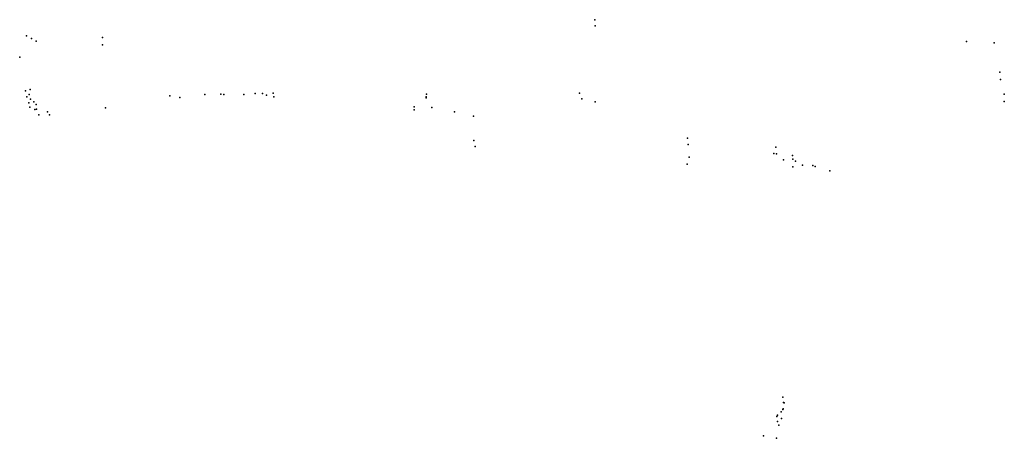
# Model space of a CAD drawing. Header units: millimetres. Extents: x -44220 to 35132, y -40846 to 67550.
# Tile 25 of 27: x 15919 to 32062, y -12398 to -5534. Entities that reach past the tile are written whole.
import ezdxf

# ---------------------------------------------------------------- set-up
doc = ezdxf.new("R2010")
doc.units = ezdxf.units.MM
doc.layers.add('P', color=9, linetype='Continuous')

msp = doc.modelspace()

# ---------------------------------------------------------------- linework, layer by layer
at = {"layer": 'P'}
for p in [(25351, -5534), (25354, -5637), (16031, -5800), (16114, -5841), (16187, -5887), (17277, -5948), (17278, -5828), (31440, -5891), (31896, -5912), (15919, -6147), (31986, -6397), (31999, -6517), (16014, -6701), (16073, -6763), (16091, -6679), (18952, -6758), (19218, -6754), (19266, -6759), (19596, -6761), (19779, -6745), (19899, -6743), (19965, -6772), (20076, -6738), (22589, -6756), (25096, -6740), (32059, -6753), (16038, -6801), (16070, -6899), (16096, -6838), (16151, -6879), (16189, -6923), (18379, -6783), (18542, -6810), (20084, -6797), (22584, -6814), (22585, -6798), (22585, -6812), (25136, -6831), (25353, -6880), (32062, -6873), (16084, -6967), (16168, -7009), (16193, -7003), (16231, -7096), (16376, -7045), (16409, -7092), (17328, -6979), (22385, -6961), (22388, -7012), (22678, -6976), (23048, -7047), (23358, -7118), (23367, -7516), (26867, -7476), (26878, -7579), (23389, -7615), (28283, -7727), (28314, -7626), (28326, -7733), (26865, -7901), (26895, -7788), (28444, -7834), (28588, -7761), (28594, -7822), (28637, -7853), (28594, -7944), (28755, -7921), (28924, -7925), (28963, -7941), (29204, -8010), (28432, -11724), (28430, -11926), (28438, -11916), (28440, -11810), (28454, -11819), (28335, -12038), (28345, -12018), (28406, -11964), (28411, -12071), (28343, -12125), (28363, -12181), (28112, -12357), (28327, -12398)]:
    msp.add_point(p, dxfattribs=at)

doc.saveas('drawing.dxf')
